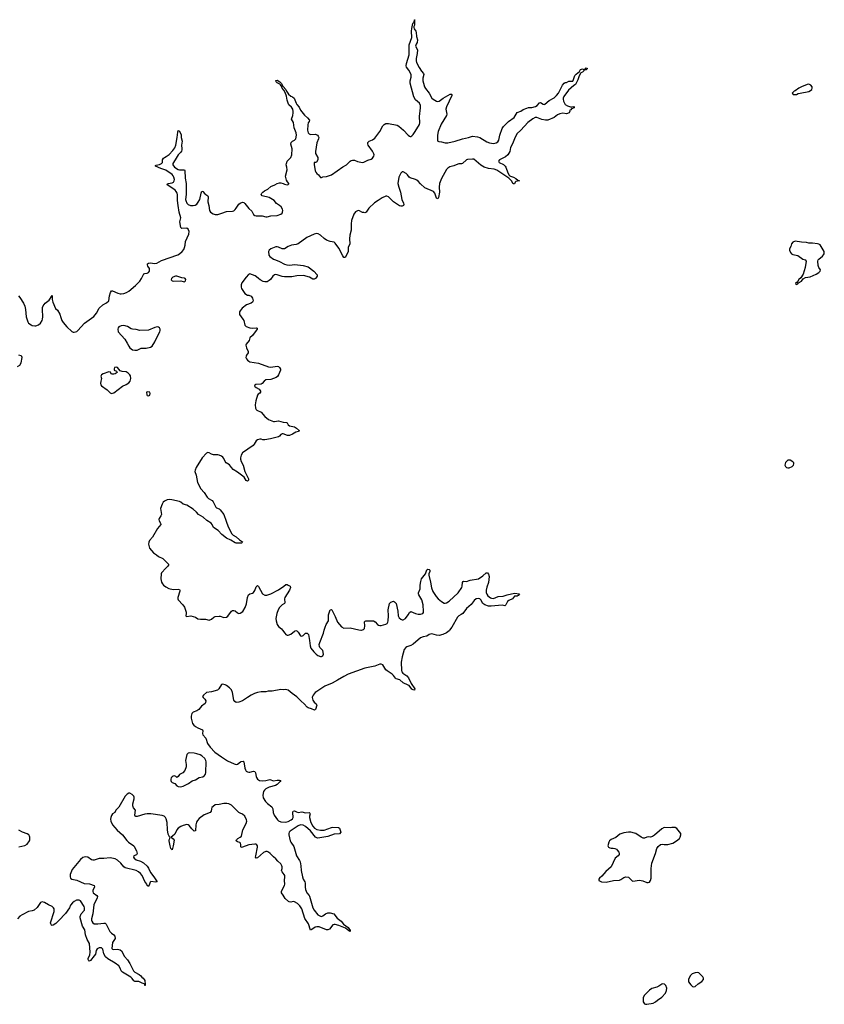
# Model space of a CAD drawing. Header units: inches. Extents: x 1449224 to 1618377, y 389895 to 532950.
# Tile 11 of 105: x 1501327 to 1514339, y 393947 to 409878. Entities that reach past the tile are written whole.
import ezdxf

# ---------------------------------------------------------------- set-up
doc = ezdxf.new("R2010")
doc.units = ezdxf.units.IN
doc.header["$MEASUREMENT"] = 0
for name, color, linetype in [('B5309', 7, 'Continuous'), ('B5319', 7, 'Continuous'), ('B5400', 7, 'Continuous'), ('B5410', 7, 'Continuous')]:
    doc.layers.add(name, color=color, linetype=linetype)

msp = doc.modelspace()

# ---------------------------------------------------------------- linework, layer by layer
at = {"layer": 'B5309', "color": 6, "elevation": 600}
for points in [[(1508278, 400000), (1508270, 399990), (1508230, 399955), (1508170, 399928), (1508110, 399916), (1508070, 399918), (1507990, 399942), (1507950, 399933), (1507910, 399905), (1507850, 399894), (1507810, 399879), (1507690, 399775), (1507650, 399752), (1507590, 399732), (1507570, 399720), (1507545, 399690), (1507510, 399570), (1507497, 399483), (1507499, 399350), (1507508, 399328), (1507525, 399305), (1507590, 399263), (1507617, 399230), (1507657, 399137), (1507715, 399050), (1507710, 399029), (1507690, 399034), (1507670, 399048), (1507623, 399103), (1507611, 399111), (1507530, 399147), (1507476, 399196), (1507415, 399215), (1507402, 399222), (1507371, 399270), (1507352, 399290), (1507270, 399342), (1507250, 399361), (1507199, 399439), (1507170, 399449), (1507150, 399448), (1507070, 399419), (1506910, 399387), (1506641, 399290), (1506567, 399253), (1506469, 399190), (1506379, 399141), (1506264, 399096), (1506130, 399010), (1506106, 398990), (1506073, 398950), (1506061, 398930), (1506057, 398910), (1506060, 398890), (1506070, 398866), (1506090, 398837), (1506119, 398810), (1506133, 398790), (1506110, 398719), (1506092, 398708), (1506046, 398730), (1505990, 398745), (1505975, 398755), (1505929, 398809), (1505877, 398850), (1505810, 398920), (1505734, 398974), (1505670, 399028), (1505630, 399041), (1505590, 399035), (1505550, 399040), (1505410, 399016), (1505346, 399014), (1505310, 399003), (1505230, 399004), (1505170, 398993), (1505123, 398977), (1505069, 398951), (1505013, 398910), (1504930, 398860), (1504870, 398836), (1504830, 398832), (1504804, 398844), (1504790, 398869), (1504770, 398990), (1504750, 399038), (1504721, 399070), (1504670, 399108), (1504650, 399118), (1504610, 399127), (1504590, 399119), (1504545, 399050), (1504528, 399032), (1504430, 399001), (1504350, 398990), (1504300, 398950), (1504285, 398930), (1504293, 398910), (1504322, 398882), (1504335, 398855), (1504334, 398830), (1504325, 398815), (1504265, 398770), (1504222, 398718), (1504190, 398698), (1504130, 398672), (1504109, 398650), (1504098, 398610), (1504098, 398578), (1504119, 398490), (1504143, 398463), (1504170, 398443), (1504210, 398420), (1504281, 398390), (1504291, 398370), (1504285, 398330), (1504288, 398310), (1504335, 398255), (1504365, 398165), (1504407, 398107), (1504485, 398025), (1504588, 397950), (1504690, 397887), (1504797, 397837), (1504830, 397829), (1504850, 397834), (1504897, 397870), (1504910, 397876), (1504939, 397879), (1504950, 397870), (1504970, 397770), (1504979, 397739), (1504990, 397721), (1505009, 397709), (1505030, 397704), (1505050, 397704), (1505110, 397718), (1505130, 397713), (1505142, 397690), (1505150, 397631), (1505157, 397617), (1505175, 397590), (1505205, 397570), (1505250, 397563), (1505310, 397568), (1505370, 397586), (1505430, 397564), (1505490, 397573), (1505530, 397574), (1505551, 397570), (1505540, 397550), (1505490, 397505), (1505461, 397490), (1505360, 397460), (1505310, 397431), (1505285, 397410), (1505270, 397390), (1505257, 397330), (1505263, 397290), (1505304, 397230), (1505336, 397196), (1505405, 397145), (1505421, 397110), (1505427, 397050), (1505442, 397010), (1505495, 396930), (1505510, 396915), (1505550, 396902), (1505630, 396896), (1505670, 396905), (1505717, 396930), (1505738, 396950), (1505749, 396970), (1505744, 397050), (1505750, 397070), (1505770, 397078), (1505801, 397061), (1505830, 397052), (1505890, 397060), (1505948, 397048), (1506009, 397049), (1506021, 397041), (1506026, 397030), (1506012, 396990), (1506012, 396970), (1506036, 396890), (1506068, 396828), (1506097, 396797), (1506130, 396778), (1506190, 396766), (1506250, 396766), (1506367, 396810), (1506390, 396813), (1506482, 396810), (1506497, 396797), (1506517, 396750), (1506521, 396730), (1506497, 396703), (1506410, 396700), (1506310, 396662), (1506150, 396638), (1506130, 396641), (1506110, 396650), (1506032, 396752), (1505950, 396823), (1505910, 396847), (1505870, 396852), (1505830, 396834), (1505703, 396750), (1505685, 396730), (1505678, 396710), (1505680, 396690), (1505700, 396590), (1505709, 396570), (1505761, 396501), (1505803, 396350), (1505854, 396274), (1505864, 396250), (1505875, 396190), (1505880, 396110), (1505898, 396010), (1505911, 395971), (1505937, 395930), (1505942, 395910), (1505942, 395842), (1505947, 395807), (1505970, 395750), (1506009, 395710), (1506016, 395696), (1506068, 395510), (1506089, 395469), (1506150, 395396), (1506192, 395372), (1506210, 395369), (1506230, 395377), (1506271, 395410), (1506310, 395428), (1506350, 395426), (1506409, 395409), (1506461, 395341), (1506524, 395290), (1506566, 395246), (1506638, 395190), (1506659, 395159), (1506670, 395150), (1506673, 395127), (1506650, 395136), (1506598, 395178), (1506571, 395191), (1506490, 395225), (1506430, 395241), (1506410, 395241), (1506390, 395233), (1506335, 395165), (1506310, 395150), (1506290, 395151), (1506170, 395199), (1506130, 395202), (1506106, 395194), (1506050, 395155), (1506030, 395149), (1505996, 395250), (1505937, 395337), (1505892, 395490), (1505858, 395538), (1505819, 395579), (1505770, 395607), (1505750, 395610), (1505710, 395600), (1505684, 395604), (1505675, 395610), (1505621, 395661), (1505590, 395715), (1505562, 395750), (1505560, 395770), (1505567, 395790), (1505611, 395871), (1505615, 395890), (1505611, 395951), (1505613, 396010), (1505612, 396030), (1505604, 396050), (1505571, 396090), (1505561, 396110), (1505573, 396147), (1505573, 396170), (1505567, 396190), (1505550, 396220), (1505503, 396263), (1505470, 396302), (1505433, 396333), (1505379, 396390), (1505350, 396410), (1505330, 396418), (1505310, 396419), (1505270, 396404), (1505170, 396317), (1505150, 396310), (1505142, 396330), (1505143, 396350), (1505173, 396490), (1505172, 396512), (1505162, 396530), (1505150, 396538), (1505130, 396540), (1505030, 396528), (1504930, 396490), (1504910, 396487), (1504902, 396502), (1504902, 396530), (1504895, 396555), (1504885, 396565), (1504850, 396577), (1504830, 396590), (1504831, 396610), (1504856, 396630), (1504893, 396650), (1504912, 396670), (1504934, 396770), (1504990, 396871), (1505000, 396910), (1504997, 396930), (1504970, 396992), (1504930, 397023), (1504890, 397038), (1504870, 397051), (1504750, 397167), (1504730, 397181), (1504710, 397191), (1504676, 397196), (1504630, 397195), (1504550, 397180), (1504490, 397175), (1504454, 397150), (1504435, 397130), (1504426, 397110), (1504421, 397070), (1504408, 397052), (1504310, 397011), (1504230, 396951), (1504200, 396920), (1504186, 396894), (1504174, 396850), (1504168, 396752), (1504150, 396747), (1504110, 396785), (1504070, 396839), (1504050, 396851), (1504030, 396855), (1503970, 396843), (1503930, 396823), (1503890, 396797), (1503869, 396770), (1503838, 396702), (1503796, 396670), (1503779, 396650), (1503810, 396627), (1503824, 396604), (1503810, 396509), (1503790, 396446), (1503770, 396470), (1503758, 396510), (1503744, 396590), (1503746, 396610), (1503756, 396630), (1503759, 396650), (1503750, 396655), (1503730, 396698), (1503716, 396770), (1503713, 396890), (1503694, 396950), (1503683, 396970), (1503662, 396990), (1503630, 397003), (1503450, 397031), (1503390, 397031), (1503350, 397026), (1503227, 396987), (1503206, 396986), (1503193, 396993), (1503187, 397010), (1503199, 397090), (1503168, 397128), (1503157, 397157), (1503159, 397190), (1503179, 397270), (1503177, 397297), (1503170, 397315), (1503144, 397344), (1503110, 397361), (1503090, 397362), (1503063, 397350), (1503030, 397314), (1502930, 397139), (1502910, 397115), (1502880, 397090), (1502864, 397050), (1502830, 397027), (1502810, 397001), (1502798, 396970), (1502796, 396944), (1502801, 396910), (1502830, 396850), (1502903, 396763), (1502990, 396690), (1503059, 396599), (1503086, 396570), (1503170, 396512), (1503179, 396499), (1503213, 396430), (1503225, 396390), (1503213, 396367), (1503171, 396350), (1503168, 396330), (1503179, 396310), (1503210, 396287), (1503281, 396261), (1503330, 396236), (1503390, 396180), (1503411, 396151), (1503442, 396082), (1503498, 396010), (1503550, 395930), (1503530, 395921), (1503446, 395934), (1503435, 395925), (1503428, 395890), (1503410, 395853), (1503390, 395870), (1503381, 395890), (1503350, 395935), (1503309, 396030), (1503282, 396062), (1503250, 396090), (1503210, 396110), (1503030, 396154), (1503010, 396172), (1502962, 396230), (1502910, 396279), (1502870, 396302), (1502790, 396319), (1502690, 396307), (1502610, 396308), (1502530, 396282), (1502510, 396281), (1502490, 396286), (1502427, 396327), (1502390, 396331), (1502350, 396320), (1502309, 396290), (1502177, 396130), (1502143, 396050), (1502142, 396010), (1502150, 395988), (1502170, 395970), (1502250, 395957), (1502370, 395903), (1502457, 395897), (1502529, 395869), (1502538, 395850), (1502511, 395790), (1502509, 395770), (1502517, 395750), (1502575, 395710), (1502584, 395690), (1502579, 395670), (1502552, 395610), (1502530, 395574), (1502525, 395555), (1502511, 395410), (1502487, 395330), (1502486, 395310), (1502491, 395290), (1502510, 395265), (1502530, 395252), (1502547, 395247), (1502590, 395247), (1502690, 395260), (1502710, 395259), (1502726, 395246), (1502761, 395170), (1502787, 395127), (1502810, 395097), (1502849, 395069), (1502864, 395050), (1502868, 395010), (1502830, 394949), (1502819, 394850), (1502830, 394837), (1502850, 394832), (1502910, 394837), (1502930, 394834), (1502950, 394827), (1502973, 394810), (1503023, 394723), (1503070, 394668), (1503108, 394610), (1503165, 394490), (1503190, 394470), (1503259, 394430), (1503284, 394410), (1503304, 394384), (1503325, 394370), (1503341, 394350), (1503351, 394330), (1503351, 394310), (1503358, 394290), (1503354, 394250), (1503349, 394250), (1503349, 394269), (1503337, 394277), (1503307, 394287), (1503255, 394315), (1503190, 394317), (1503181, 394321), (1503170, 394329), (1503145, 394365), (1503124, 394384), (1502988, 394470), (1502970, 394490), (1502954, 394534), (1502929, 394569), (1502870, 394615), (1502750, 394681), (1502714, 394714), (1502686, 394766), (1502670, 394842), (1502650, 394859), (1502610, 394859), (1502577, 394843), (1502561, 394819), (1502550, 394757), (1502533, 394730), (1502470, 394655), (1502450, 394647), (1502444, 394650), (1502435, 394670), (1502436, 394690), (1502462, 394750), (1502468, 394790), (1502454, 394930), (1502418, 394998), (1502391, 395070), (1502378, 395150), (1502340, 395210), (1502307, 395347), (1502307, 395370), (1502321, 395410), (1502372, 395470), (1502374, 395510), (1502367, 395530), (1502310, 395622), (1502290, 395633), (1502247, 395630), (1502210, 395611), (1502183, 395590), (1502150, 395550), (1502131, 395510), (1502066, 395414), (1501959, 395301), (1501910, 395257), (1501870, 395230), (1501850, 395223), (1501839, 395230), (1501828, 395248), (1501826, 395266), (1501886, 395450), (1501883, 395490), (1501874, 395510), (1501850, 395531), (1501795, 395555), (1501730, 395595), (1501690, 395608), (1501663, 395597), (1501610, 395515), (1501558, 395470), (1501530, 395460), (1501470, 395449), (1501364, 395396), (1501328, 395372), (1501290, 395330)], [(1505579, 400000), (1505613, 399950), (1505630, 399933), (1505650, 399922), (1505670, 399918), (1505710, 399934), (1505770, 399985), (1505790, 399995), (1505810, 399992), (1505831, 399971), (1505870, 399907), (1505890, 399904), (1505910, 399915), (1505930, 399937), (1505949, 399950), (1505975, 399950), (1505995, 399930), (1506016, 399836), (1506027, 399747), (1506037, 399710), (1506081, 399650), (1506119, 399610), (1506151, 399590), (1506190, 399574), (1506210, 399573), (1506230, 399583), (1506240, 399610), (1506227, 399670), (1506183, 399723), (1506177, 399737), (1506172, 399770), (1506178, 399802), (1506241, 399950), (1506253, 400000)], [(1506845, 400000), (1506850, 399999), (1506852, 400000)], [(1501310, 396495), (1501410, 396517), (1501450, 396539), (1501483, 396590), (1501488, 396610), (1501488, 396650), (1501484, 396670), (1501472, 396690), (1501450, 396705), (1501370, 396735), (1501310, 396766)]]:
    msp.add_lwpolyline(points, dxfattribs=at)
msp.add_lwpolyline([(1504066, 398014), (1504050, 398009), (1504031, 397990), (1504008, 397892), (1504020, 397830), (1504020, 397790), (1503996, 397730), (1503967, 397693), (1503913, 397667), (1503898, 397650), (1503890, 397633), (1503870, 397617), (1503853, 397633), (1503830, 397644), (1503810, 397640), (1503790, 397626), (1503778, 397610), (1503772, 397590), (1503772, 397570), (1503779, 397550), (1503790, 397537), (1503838, 397518), (1503870, 397483), (1503890, 397473), (1503930, 397468), (1503970, 397476), (1504059, 397521), (1504118, 397562), (1504170, 397580), (1504230, 397616), (1504290, 397630), (1504318, 397650), (1504330, 397671), (1504337, 397697), (1504341, 397870), (1504338, 397890), (1504322, 397922), (1504270, 397970), (1504244, 397984), (1504190, 398002), (1504150, 398010)], close=True, dxfattribs=at)
at = {"layer": 'B5319', "color": 6, "elevation": 700}
for points in [[(1511930, 396809), (1511871, 396809), (1511850, 396802), (1511750, 396809), (1511710, 396789), (1511595, 396685), (1511560, 396660), (1511530, 396649), (1511490, 396655), (1511470, 396653), (1511430, 396638), (1511410, 396638), (1511375, 396650), (1511290, 396709), (1511270, 396715), (1511210, 396730), (1511170, 396734), (1511096, 396724), (1511030, 396700), (1510970, 396647), (1510890, 396612), (1510868, 396590), (1510855, 396570), (1510841, 396510), (1510851, 396490), (1510870, 396479), (1510890, 396475), (1510925, 396475), (1510950, 396470), (1510977, 396457), (1510997, 396437), (1511014, 396410), (1511023, 396390), (1511023, 396370), (1511007, 396350), (1510958, 396310), (1510891, 396170), (1510804, 396096), (1510741, 396019), (1510703, 395990), (1510691, 395970), (1510692, 395950), (1510734, 395930), (1510810, 395926), (1510931, 395949), (1511025, 395955), (1511050, 395965), (1511099, 396001), (1511130, 396010), (1511170, 396002), (1511230, 395944), (1511241, 395941), (1511350, 395954), (1511405, 395945), (1511470, 395920), (1511490, 395919), (1511510, 395924), (1511529, 395950), (1511538, 395990), (1511537, 396143), (1511552, 396230), (1511612, 396390), (1511633, 396470), (1511650, 396498), (1511690, 396531), (1511730, 396536), (1511751, 396531), (1511810, 396531), (1511890, 396557), (1511949, 396590), (1511995, 396630), (1512009, 396651), (1512021, 396690), (1512017, 396710), (1511954, 396794)], [(1512290, 394460), (1512250, 394457), (1512202, 394438), (1512170, 394410), (1512145, 394350), (1512144, 394310), (1512180, 394260), (1512210, 394237), (1512230, 394231), (1512250, 394235), (1512299, 394281), (1512361, 394319), (1512384, 394350), (1512386, 394370), (1512377, 394390), (1512310, 394455)], [(1511730, 394279), (1511710, 394275), (1511661, 394239), (1511630, 394225), (1511550, 394205), (1511510, 394177), (1511446, 394114), (1511428, 394090), (1511411, 394050), (1511411, 393990), (1511434, 393954), (1511450, 393947), (1511470, 393947), (1511570, 393968), (1511610, 393988), (1511643, 394017), (1511710, 394063), (1511772, 394130), (1511789, 394170), (1511792, 394210), (1511774, 394254), (1511754, 394274)]]:
    msp.add_lwpolyline(points, close=True, dxfattribs=at)
at = {"layer": 'B5400', "color": 6, "elevation": 600}
for points in [[(1501308, 405408), (1501330, 405382), (1501390, 405290), (1501410, 405242), (1501423, 405190), (1501432, 405070), (1501458, 404990), (1501470, 404970), (1501510, 404940), (1501530, 404929), (1501570, 404923), (1501590, 404925), (1501630, 404942), (1501661, 404970), (1501688, 405010), (1501696, 405030), (1501703, 405070), (1501693, 405187), (1501696, 405224), (1501704, 405250), (1501738, 405290), (1501801, 405339), (1501850, 405418), (1501853, 405350), (1501864, 405310), (1501907, 405207), (1501937, 405177), (1501975, 405115), (1501990, 405058), (1502010, 405011), (1502030, 404981), (1502091, 404911), (1502170, 404832), (1502190, 404822), (1502210, 404821), (1502250, 404835), (1502269, 404850), (1502374, 404966), (1502524, 405076), (1502567, 405130), (1502610, 405211), (1502670, 405266), (1502730, 405296), (1502769, 405330), (1502778, 405410), (1502795, 405465), (1502810, 405490), (1502830, 405490), (1502914, 405454), (1502950, 405443), (1502970, 405440), (1503010, 405446), (1503056, 405464), (1503092, 405488), (1503201, 405579), (1503272, 405650), (1503299, 405690), (1503335, 405765), (1503348, 405772), (1503390, 405776), (1503410, 405787), (1503424, 405810), (1503427, 405830), (1503424, 405850), (1503400, 405890), (1503392, 405910), (1503394, 405930), (1503410, 405939), (1503437, 405943), (1503510, 405933), (1503543, 405937), (1503620, 405980), (1503884, 406076), (1503910, 406091), (1503955, 406130), (1503979, 406161), (1503994, 406190), (1504004, 406230), (1504009, 406291), (1504062, 406410), (1504066, 406450), (1504051, 406490), (1504030, 406503), (1503950, 406499), (1503930, 406515), (1503916, 406610), (1503933, 406670), (1503906, 406766), (1503887, 406870), (1503878, 406950), (1503877, 407050), (1503872, 407072), (1503859, 407099), (1503840, 407120), (1503707, 407210), (1503729, 407230), (1503790, 407238), (1503812, 407250), (1503826, 407270), (1503830, 407290), (1503820, 407330), (1503811, 407350), (1503792, 407372), (1503690, 407445), (1503608, 407470), (1503521, 407510), (1503523, 407517), (1503536, 407524), (1503590, 407535), (1503622, 407550), (1503635, 407570), (1503638, 407610), (1503650, 407636), (1503670, 407650), (1503698, 407662), (1503744, 407696), (1503801, 407759), (1503834, 407806), (1503853, 407850), (1503876, 407970), (1503882, 408058), (1503890, 408086), (1503910, 408076), (1503936, 408016), (1503938, 407970), (1503955, 407910), (1503942, 407850), (1503950, 407790), (1503948, 407770), (1503942, 407750), (1503927, 407730), (1503887, 407693), (1503842, 407610), (1503802, 407550), (1503802, 407530), (1503830, 407490), (1503890, 407456), (1503910, 407447), (1503982, 407450), (1503990, 407448), (1503998, 407438), (1504005, 407315), (1504020, 407230), (1504019, 407050), (1504009, 406969), (1504012, 406950), (1504029, 406910), (1504050, 406887), (1504090, 406872), (1504130, 406870), (1504164, 406876), (1504190, 406895), (1504215, 406925), (1504241, 406970), (1504259, 407070), (1504270, 407105), (1504290, 407099), (1504322, 407062), (1504370, 407027), (1504376, 407010), (1504369, 406930), (1504383, 406870), (1504394, 406793), (1504410, 406764), (1504456, 406736), (1504490, 406728), (1504530, 406728), (1504594, 406746), (1504670, 406776), (1504770, 406778), (1504790, 406788), (1504810, 406807), (1504830, 406831), (1504868, 406892), (1504890, 406907), (1504930, 406924), (1504950, 406919), (1504970, 406903), (1505030, 406824), (1505082, 406782), (1505108, 406728), (1505131, 406711), (1505150, 406706), (1505250, 406704), (1505310, 406690), (1505330, 406690), (1505390, 406704), (1505488, 406710), (1505550, 406730), (1505570, 406747), (1505578, 406762), (1505582, 406790), (1505576, 406810), (1505553, 406850), (1505531, 406871), (1505482, 406902), (1505442, 406950), (1505390, 406987), (1505360, 407000), (1505250, 407030), (1505234, 407050), (1505243, 407070), (1505259, 407090), (1505285, 407110), (1505342, 407138), (1505390, 407178), (1505453, 407207), (1505490, 407230), (1505530, 407240), (1505550, 407239), (1505588, 407228), (1505610, 407216), (1505650, 407207), (1505670, 407212), (1505678, 407222), (1505682, 407230), (1505656, 407256), (1505642, 407282), (1505625, 407345), (1505650, 407450), (1505648, 407490), (1505638, 407530), (1505639, 407550), (1505655, 407590), (1505709, 407650), (1505728, 407690), (1505732, 407790), (1505714, 407866), (1505717, 407890), (1505741, 407910), (1505772, 407928), (1505790, 407948), (1505803, 408010), (1505797, 408050), (1505767, 408130), (1505753, 408213), (1505724, 408270), (1505745, 408330), (1505751, 408370), (1505751, 408390), (1505742, 408430), (1505723, 408463), (1505682, 408502), (1505666, 408526), (1505650, 408576), (1505639, 408639), (1505620, 408700), (1505598, 408738), (1505572, 408770), (1505561, 408801), (1505550, 408810), (1505544, 408824), (1505533, 408833), (1505490, 408856), (1505474, 408870), (1505470, 408894), (1505490, 408902), (1505536, 408870), (1505555, 408850), (1505581, 408801), (1505590, 408796), (1505631, 408751), (1505641, 408721), (1505672, 408672), (1505710, 408643), (1505741, 408630), (1505767, 408610), (1505797, 408530), (1505810, 408507), (1505845, 408465), (1505870, 408416), (1505931, 408331), (1505981, 408290), (1506014, 408250), (1506007, 408230), (1505990, 408209), (1505984, 408176), (1505981, 408090), (1505993, 408050), (1506010, 408030), (1506030, 408021), (1506110, 408026), (1506122, 408022), (1506145, 408010), (1506155, 407995), (1506162, 407970), (1506160, 407950), (1506133, 407887), (1506108, 407748), (1506112, 407712), (1506147, 407650), (1506146, 407610), (1506125, 407575), (1506111, 407569), (1506090, 407568), (1506087, 407533), (1506106, 407430), (1506115, 407410), (1506130, 407390), (1506159, 407370), (1506190, 407326), (1506210, 407323), (1506230, 407335), (1506290, 407342), (1506370, 407370), (1506550, 407499), (1506612, 407528), (1506672, 407588), (1506690, 407600), (1506710, 407605), (1506743, 407603), (1506790, 407585), (1506870, 407569), (1506890, 407572), (1506956, 407604), (1507010, 407624), (1507030, 407636), (1507055, 407670), (1507060, 407690), (1507055, 407710), (1507033, 407750), (1506963, 407850), (1506955, 407870), (1506959, 407890), (1506980, 407910), (1507030, 407935), (1507070, 407961), (1507151, 408070), (1507201, 408159), (1507220, 408180), (1507250, 408198), (1507270, 408201), (1507290, 408197), (1507429, 408169), (1507457, 408157), (1507532, 408090), (1507610, 408011), (1507630, 407993), (1507642, 407990), (1507650, 407988), (1507670, 408000), (1507690, 408020), (1507725, 408070), (1507790, 408183), (1507798, 408210), (1507791, 408310), (1507808, 408450), (1507807, 408490), (1507790, 408527), (1507730, 408580), (1507701, 408630), (1507642, 408850), (1507642, 408890), (1507660, 408950), (1507657, 408990), (1507619, 409059), (1507580, 409110), (1507575, 409130), (1507583, 409170), (1507627, 409310), (1507623, 409430), (1507627, 409470), (1507666, 409590), (1507663, 409690), (1507666, 409734), (1507685, 409815), (1507690, 409826), (1507704, 409836), (1507710, 409878), (1507718, 409878), (1507713, 409867), (1507712, 409792), (1507702, 409770), (1507700, 409750), (1507705, 409730), (1507733, 409690), (1507739, 409670), (1507745, 409605), (1507762, 409550), (1507756, 409510), (1507739, 409481), (1507729, 409450), (1507759, 409390), (1507756, 409330), (1507736, 409250), (1507736, 409210), (1507744, 409184), (1507785, 409105), (1507825, 409045), (1507857, 409010), (1507863, 408990), (1507849, 408930), (1507848, 408890), (1507855, 408850), (1507876, 408790), (1507890, 408765), (1507950, 408690), (1507991, 408610), (1508012, 408590), (1508070, 408558), (1508090, 408556), (1508110, 408560), (1508176, 408610), (1508290, 408675), (1508310, 408675), (1508313, 408670), (1508313, 408650), (1508227, 408470), (1508221, 408430), (1508237, 408350), (1508230, 408330), (1508141, 408190), (1508094, 408070), (1508082, 408010), (1508084, 407930), (1508090, 407910), (1508106, 407906), (1508150, 407900), (1508210, 407883), (1508250, 407885), (1508370, 407910), (1508490, 407953), (1508586, 407974), (1508650, 407993), (1508730, 407981), (1508770, 407970), (1508884, 407904), (1508927, 407887), (1508990, 407877), (1509030, 407883), (1509057, 407903), (1509077, 407930), (1509092, 408012), (1509130, 408119), (1509149, 408150), (1509231, 408230), (1509323, 408297), (1509370, 408378), (1509430, 408400), (1509470, 408426), (1509530, 408448), (1509555, 408455), (1509610, 408460), (1509666, 408474), (1509694, 408490), (1509731, 408531), (1509750, 408536), (1509792, 408510), (1509810, 408505), (1509819, 408510), (1509889, 408570), (1509970, 408616), (1510000, 408642)], [(1510000, 408319), (1509970, 408297), (1509870, 408253), (1509830, 408250), (1509770, 408261), (1509690, 408296), (1509665, 408295), (1509624, 408276), (1509547, 408213), (1509432, 408090), (1509369, 408031), (1509327, 407953), (1509296, 407870), (1509263, 407810), (1509254, 407746), (1509220, 407690), (1509183, 407657), (1509088, 407612), (1509069, 407590), (1509081, 407570), (1509150, 407534), (1509178, 407510), (1509190, 407490), (1509221, 407401), (1509242, 407362), (1509252, 407352), (1509264, 407344), (1509312, 407330), (1509350, 407310), (1509382, 407282), (1509411, 407270), (1509350, 407259), (1509341, 407250), (1509330, 407222), (1509310, 407224), (1509282, 407270), (1509235, 407315), (1509043, 407443), (1509000, 407460), (1508909, 407471), (1508840, 407490), (1508785, 407525), (1508670, 407619), (1508650, 407624), (1508570, 407617), (1508550, 407610), (1508490, 407553), (1508470, 407545), (1508430, 407547), (1508410, 407542), (1508350, 407515), (1508282, 407498), (1508250, 407477), (1508230, 407453), (1508150, 407310), (1508117, 407230), (1508108, 407170), (1508114, 407090), (1508098, 407002), (1508090, 406981), (1508070, 406993), (1508041, 407070), (1508018, 407098), (1507879, 407159), (1507810, 407223), (1507770, 407268), (1507750, 407283), (1507730, 407293), (1507640, 407320), (1507628, 407328), (1507599, 407370), (1507576, 407390), (1507530, 407414), (1507510, 407415), (1507490, 407396), (1507456, 407330), (1507442, 407230), (1507456, 407170), (1507486, 407086), (1507509, 406970), (1507536, 406910), (1507540, 406890), (1507533, 406870), (1507510, 406859), (1507490, 406859), (1507470, 406868), (1507371, 406930), (1507290, 407014), (1507264, 407024), (1507250, 407022), (1507190, 406996), (1507123, 406950), (1507064, 406917), (1506973, 406827), (1506930, 406762), (1506910, 406755), (1506890, 406756), (1506870, 406761), (1506810, 406790), (1506790, 406788), (1506759, 406770), (1506730, 406730), (1506692, 406628), (1506686, 406574), (1506686, 406474), (1506665, 406390), (1506663, 406330), (1506667, 406250), (1506641, 406190), (1506640, 406130), (1506634, 406110), (1506590, 406033), (1506570, 406029), (1506550, 406055), (1506490, 406183), (1506430, 406264), (1506410, 406276), (1506350, 406288), (1506290, 406310), (1506250, 406339), (1506193, 406393), (1506154, 406414), (1506130, 406417), (1506090, 406410), (1505970, 406356), (1505828, 406252), (1505799, 406241), (1505721, 406230), (1505671, 406210), (1505610, 406173), (1505570, 406170), (1505510, 406198), (1505490, 406203), (1505470, 406202), (1505390, 406168), (1505362, 406150), (1505350, 406130), (1505357, 406070), (1505370, 406048), (1505430, 406005), (1505461, 405990), (1505528, 405968), (1505610, 405924), (1505648, 405912), (1505690, 405908), (1505776, 405916), (1505910, 405901), (1505990, 405878), (1506086, 405810), (1506136, 405750), (1506139, 405730), (1506129, 405710), (1506111, 405689), (1506090, 405678), (1506070, 405680), (1506012, 405712), (1505917, 405737), (1505810, 405734), (1505730, 405716), (1505610, 405719), (1505570, 405724), (1505492, 405750), (1505467, 405753), (1505450, 405750), (1505422, 405730), (1505385, 405675), (1505363, 405657), (1505330, 405639), (1505290, 405634), (1505262, 405642), (1505216, 405670), (1505190, 405688), (1505159, 405719), (1505135, 405735), (1505050, 405764), (1505027, 405753), (1504988, 405712), (1504921, 405619), (1504908, 405588), (1504909, 405550), (1504914, 405530), (1504966, 405450), (1505010, 405419), (1505030, 405419), (1505070, 405403), (1505094, 405370), (1505102, 405330), (1505093, 405307), (1505070, 405290), (1504995, 405265), (1504923, 405210), (1504892, 405170), (1504884, 405150), (1504884, 405110), (1504938, 405030), (1504949, 405009), (1504970, 404935), (1504990, 404913), (1505050, 404890), (1505093, 404887), (1505150, 404892), (1505165, 404885), (1505165, 404870), (1505153, 404850), (1505090, 404769), (1505050, 404730), (1505037, 404690), (1504991, 404630), (1504985, 404610), (1504987, 404590), (1504992, 404570), (1505022, 404510), (1505024, 404490), (1504993, 404450), (1504987, 404433), (1504986, 404410), (1504994, 404390), (1505010, 404367), (1505030, 404352), (1505050, 404344), (1505190, 404319), (1505350, 404260), (1505390, 404257), (1505490, 404271), (1505510, 404267), (1505531, 404251), (1505546, 404226), (1505547, 404210), (1505510, 404130), (1505494, 404106), (1505476, 404090), (1505390, 404054), (1505310, 404050), (1505279, 404030), (1505250, 403993), (1505230, 403979), (1505147, 403973), (1505130, 403966), (1505122, 403950), (1505150, 403925), (1505201, 403901), (1505221, 403870), (1505219, 403850), (1505210, 403835), (1505183, 403817), (1505175, 403805), (1505146, 403710), (1505136, 403644), (1505139, 403590), (1505150, 403570), (1505162, 403562), (1505230, 403526), (1505290, 403458), (1505350, 403410), (1505430, 403378), (1505450, 403377), (1505510, 403387), (1505590, 403365), (1505641, 403361), (1505650, 403355), (1505670, 403324), (1505688, 403308), (1505770, 403289), (1505806, 403270), (1505852, 403228), (1505830, 403215), (1505790, 403203), (1505737, 403170), (1505690, 403150), (1505659, 403150), (1505590, 403175), (1505570, 403175), (1505550, 403165), (1505530, 403140), (1505512, 403128), (1505385, 403095), (1505290, 403078), (1505260, 403080), (1505230, 403090), (1505210, 403090), (1505170, 403081), (1505150, 403064), (1505120, 403010), (1505100, 402990), (1504930, 402870), (1504906, 402830), (1504896, 402790), (1504895, 402770), (1504910, 402730), (1504942, 402670), (1504970, 402570), (1505026, 402450), (1505025, 402430), (1505011, 402409), (1504990, 402424), (1504955, 402475), (1504850, 402557), (1504780, 402600), (1504750, 402630), (1504718, 402678), (1504668, 402708), (1504650, 402730), (1504630, 402776), (1504610, 402802), (1504590, 402816), (1504550, 402832), (1504530, 402837), (1504459, 402839), (1504430, 402850), (1504390, 402872), (1504370, 402874), (1504350, 402865), (1504280, 402790), (1504179, 402630), (1504162, 402590), (1504161, 402570), (1504180, 402510), (1504204, 402390), (1504254, 402290), (1504309, 402229), (1504359, 402150), (1504382, 402130), (1504437, 402097), (1504457, 402077), (1504499, 401990), (1504510, 401980), (1504550, 401962), (1504568, 401948), (1504628, 401870), (1504667, 401767), (1504698, 401670), (1504759, 401559), (1504780, 401540), (1504830, 401513), (1504881, 401461), (1504931, 401430), (1504923, 401417), (1504912, 401410), (1504888, 401408), (1504830, 401410), (1504810, 401415), (1504739, 401459), (1504670, 401491), (1504598, 401550), (1504534, 401614), (1504462, 401662), (1504454, 401674), (1504441, 401710), (1504424, 401730), (1504355, 401775), (1504295, 401830), (1504217, 401870), (1504186, 401910), (1504130, 401956), (1504030, 402024), (1503970, 402040), (1503932, 402072), (1503910, 402083), (1503789, 402111), (1503750, 402115), (1503710, 402108), (1503670, 402090), (1503649, 402071), (1503630, 402042), (1503606, 401970), (1503618, 401870), (1503611, 401850), (1503583, 401810), (1503575, 401790), (1503580, 401770), (1503605, 401730), (1503607, 401710), (1503555, 401645), (1503476, 401504), (1503427, 401450), (1503413, 401427), (1503409, 401390), (1503427, 401330), (1503493, 401253), (1503540, 401220), (1503570, 401190), (1503640, 401160), (1503733, 401070), (1503731, 401050), (1503717, 401030), (1503690, 401006), (1503621, 400930), (1503613, 400910), (1503611, 400830), (1503620, 400780), (1503635, 400750), (1503654, 400730), (1503690, 400702), (1503737, 400677), (1503810, 400658), (1503890, 400663), (1503910, 400658), (1503919, 400650), (1503917, 400630), (1503885, 400530), (1503884, 400510), (1503892, 400490), (1503965, 400410), (1503990, 400371), (1504020, 400290), (1504020, 400270), (1504011, 400230), (1504022, 400222), (1504095, 400235), (1504169, 400209), (1504210, 400184), (1504250, 400179), (1504330, 400181), (1504390, 400165), (1504430, 400181), (1504465, 400210), (1504490, 400220), (1504550, 400227), (1504570, 400226), (1504630, 400205), (1504670, 400210), (1504693, 400227), (1504750, 400308), (1504770, 400319), (1504790, 400320), (1504810, 400313), (1504850, 400279), (1504870, 400273), (1504890, 400277), (1504935, 400305), (1504975, 400365), (1504994, 400427), (1505010, 400532), (1505025, 400575), (1505049, 400591), (1505090, 400601), (1505110, 400611), (1505130, 400643), (1505150, 400701), (1505170, 400721), (1505190, 400705), (1505253, 400590), (1505290, 400568), (1505326, 400566), (1505390, 400590), (1505510, 400652), (1505597, 400710), (1505630, 400740), (1505650, 400740), (1505671, 400730), (1505699, 400710), (1505704, 400690), (1505690, 400650), (1505616, 400530), (1505611, 400510), (1505617, 400443), (1505610, 400430), (1505569, 400410), (1505530, 400370), (1505505, 400330), (1505483, 400270), (1505469, 400189), (1505473, 400150), (1505492, 400092), (1505510, 400062), (1505563, 400023), (1505579, 400000)], [(1501293, 404267), (1501330, 404291), (1501350, 404325), (1501366, 404410), (1501360, 404430), (1501350, 404439), (1501310, 404450)], [(1506852, 400000), (1506885, 400010), (1506902, 400030), (1506909, 400070), (1506904, 400136), (1506912, 400148), (1506927, 400153), (1507050, 400152), (1507074, 400134), (1507111, 400091), (1507130, 400079), (1507150, 400075), (1507170, 400076), (1507250, 400097), (1507270, 400108), (1507283, 400130), (1507288, 400150), (1507292, 400230), (1507284, 400330), (1507308, 400432), (1507327, 400453), (1507370, 400468), (1507390, 400460), (1507414, 400434), (1507442, 400310), (1507450, 400230), (1507463, 400203), (1507490, 400177), (1507510, 400169), (1507530, 400169), (1507568, 400190), (1507611, 400250), (1507630, 400287), (1507650, 400302), (1507727, 400270), (1507770, 400261), (1507810, 400259), (1507847, 400273), (1507856, 400284), (1507859, 400301), (1507852, 400410), (1507830, 400490), (1507780, 400570), (1507775, 400590), (1507776, 400604), (1507802, 400670), (1507805, 400730), (1507813, 400787), (1507827, 400830), (1507890, 400911), (1507910, 400977), (1507930, 400986), (1507950, 400982), (1507957, 400970), (1507959, 400950), (1507944, 400910), (1507944, 400890), (1507970, 400779), (1507985, 400685), (1508008, 400628), (1508063, 400543), (1508092, 400510), (1508150, 400463), (1508190, 400439), (1508210, 400437), (1508230, 400444), (1508270, 400469), (1508416, 400604), (1508476, 400690), (1508483, 400710), (1508490, 400771), (1508499, 400790), (1508510, 400795), (1508550, 400789), (1508611, 400809), (1508748, 400832), (1508818, 400882), (1508871, 400931), (1508890, 400931), (1508910, 400905), (1508918, 400870), (1508907, 400770), (1508881, 400699), (1508869, 400650), (1508870, 400610), (1508881, 400581), (1508897, 400557), (1508942, 400522), (1508957, 400517), (1508990, 400515), (1509066, 400546), (1509148, 400552), (1509210, 400572), (1509330, 400601), (1509411, 400590), (1509390, 400561), (1509370, 400553), (1509331, 400549), (1509299, 400510), (1509238, 400482), (1509215, 400465), (1509190, 400413), (1509170, 400395), (1509130, 400406), (1508950, 400389), (1508906, 400390), (1508849, 400410), (1508815, 400430), (1508784, 400490), (1508770, 400507), (1508750, 400514), (1508710, 400507), (1508677, 400483), (1508630, 400417), (1508550, 400350), (1508491, 400269), (1508468, 400252), (1508430, 400233), (1508407, 400213), (1508315, 400050), (1508278, 400000)], [(1506253, 400000), (1506266, 400050), (1506284, 400090), (1506320, 400150), (1506322, 400250), (1506350, 400331), (1506370, 400334), (1506373, 400330), (1506430, 400223), (1506466, 400130), (1506530, 400053), (1506570, 400034), (1506670, 400038), (1506810, 400004), (1506845, 400000)]]:
    msp.add_lwpolyline(points, dxfattribs=at)
for points in [[(1503870, 405729), (1503849, 405729), (1503801, 405710), (1503783, 405690), (1503777, 405670), (1503790, 405651), (1503810, 405646), (1503930, 405654), (1503970, 405641), (1503990, 405639), (1504010, 405654), (1504012, 405672), (1504002, 405690), (1503990, 405697), (1503950, 405701)], [(1503010, 404930), (1502970, 404927), (1502930, 404906), (1502918, 404890), (1502913, 404870), (1502921, 404830), (1503027, 404710), (1503067, 404647), (1503090, 404594), (1503110, 404571), (1503130, 404551), (1503150, 404539), (1503189, 404531), (1503227, 404533), (1503250, 404543), (1503290, 404563), (1503370, 404563), (1503442, 404578), (1503470, 404598), (1503514, 404666), (1503560, 404770), (1503595, 404830), (1503601, 404850), (1503598, 404870), (1503589, 404890), (1503570, 404905), (1503549, 404909), (1503510, 404900), (1503410, 404855), (1503270, 404850), (1503210, 404863), (1503150, 404869), (1503130, 404876), (1503070, 404915)], [(1502890, 404255), (1502862, 404250), (1502854, 404230), (1502854, 404210), (1502894, 404190), (1502902, 404170), (1502871, 404150), (1502850, 404142), (1502821, 404141), (1502806, 404150), (1502795, 404175), (1502770, 404182), (1502678, 404150), (1502651, 404130), (1502641, 404110), (1502651, 404070), (1502637, 404030), (1502633, 403990), (1502639, 403970), (1502650, 403955), (1502741, 403890), (1502790, 403839), (1502811, 403831), (1502850, 403840), (1502990, 403947), (1503050, 403977), (1503090, 404005), (1503111, 404030), (1503124, 404070), (1503116, 404116), (1503109, 404130), (1503081, 404161), (1503050, 404180), (1502986, 404186), (1502954, 404194), (1502910, 404249)], [(1503390, 403859), (1503378, 403850), (1503383, 403810), (1503390, 403798), (1503410, 403791), (1503430, 403801), (1503437, 403830), (1503430, 403849)]]:
    msp.add_lwpolyline(points, close=True, dxfattribs=at)
at = {"layer": 'B5410', "color": 6, "elevation": 600}
msp.add_lwpolyline([(1510000, 408642), (1510010, 408651), (1510041, 408690), (1510104, 408816), (1510130, 408852), (1510150, 408862), (1510170, 408862), (1510210, 408882), (1510270, 408886), (1510285, 408910), (1510299, 408961), (1510307, 408973), (1510324, 408996), (1510379, 409041), (1510397, 409070), (1510410, 409078), (1510430, 409082), (1510450, 409071), (1510469, 409071), (1510490, 409098), (1510510, 409090), (1510490, 409067), (1510452, 409068), (1510448, 409050), (1510431, 409030), (1510404, 409016), (1510395, 409005), (1510374, 408970), (1510353, 408907), (1510313, 408830), (1510286, 408814), (1510247, 408773), (1510200, 408740), (1510127, 408633), (1510118, 408610), (1510114, 408590), (1510119, 408559), (1510146, 408506), (1510185, 408485), (1510250, 408462), (1510258, 408470), (1510290, 408476), (1510296, 408470), (1510296, 408450), (1510250, 408438), (1510238, 408422), (1510218, 408410), (1510225, 408390), (1510214, 408370), (1510170, 408357), (1510110, 408364), (1510064, 408356), (1510024, 408336), (1510000, 408319)], dxfattribs=at)
at = {"layer": 'B5410', "color": 6, "elevation": 700}
for points in [[(1514090, 408833), (1514062, 408830), (1513970, 408792), (1513926, 408770), (1513870, 408729), (1513850, 408719), (1513822, 408690), (1513834, 408670), (1513890, 408668), (1513918, 408682), (1513949, 408691), (1514090, 408717), (1514114, 408730), (1514137, 408750), (1514145, 408770), (1514144, 408790), (1514119, 408819)], [(1513870, 406293), (1513830, 406276), (1513811, 406250), (1513799, 406210), (1513778, 406170), (1513776, 406150), (1513791, 406110), (1513811, 406090), (1513830, 406078), (1513910, 406062), (1513990, 406003), (1514032, 405992), (1514045, 405970), (1514032, 405868), (1513997, 405763), (1513959, 405701), (1513930, 405674), (1513905, 405635), (1513874, 405610), (1513878, 405598), (1513890, 405594), (1513910, 405602), (1513922, 405618), (1513970, 405647), (1513996, 405684), (1514035, 405705), (1514110, 405718), (1514210, 405763), (1514252, 405790), (1514273, 405810), (1514279, 405830), (1514250, 405870), (1514239, 405899), (1514233, 405970), (1514239, 405990), (1514250, 406006), (1514309, 406050), (1514327, 406073), (1514336, 406090), (1514339, 406130), (1514289, 406210), (1514270, 406233), (1514250, 406246), (1514230, 406252), (1514150, 406260), (1514090, 406260), (1514050, 406273), (1513970, 406278)], [(1513770, 402753), (1513750, 402749), (1513710, 402715), (1513699, 402670), (1513711, 402650), (1513730, 402631), (1513750, 402626), (1513770, 402628), (1513821, 402650), (1513841, 402670), (1513849, 402690), (1513845, 402710), (1513830, 402725), (1513790, 402749)]]:
    msp.add_lwpolyline(points, close=True, dxfattribs=at)

doc.saveas('drawing.dxf')
